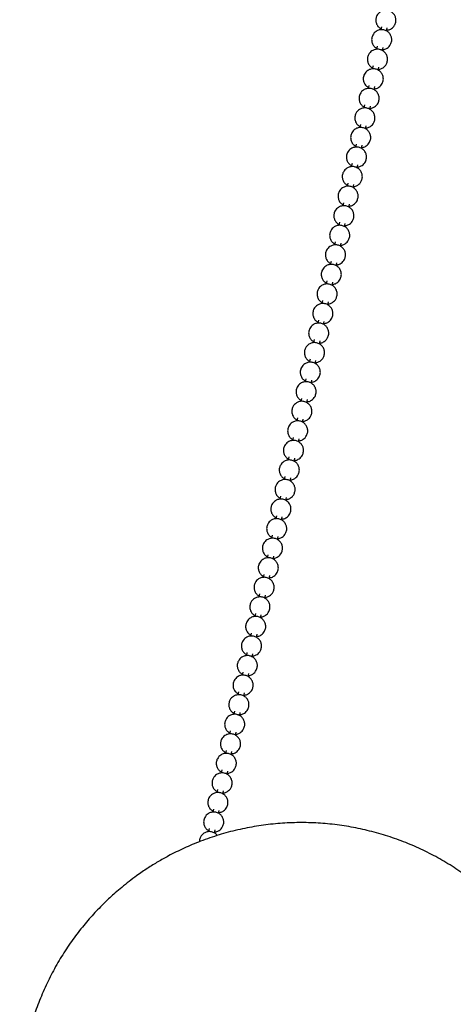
# Model space of a CAD drawing. Header units: millimetres. Extents: x 313 to 1951, y 543 to 2760.
# Tile 46 of 64: x 1305 to 1413, y 2074 to 2319. Entities that reach past the tile are written whole.
import ezdxf

# ---------------------------------------------------------------- set-up
doc = ezdxf.new("R2010")
doc.units = ezdxf.units.MM
doc.header["$LTSCALE"] = 10

msp = doc.modelspace()

# ---------------------------------------------------------------- linework, layer by layer
at = {"color": 7, "linetype": 'Continuous', "lineweight": 25}
for p, q in [((1395.19, 2317.21), (1395.03, 2316.42)), ((1396.5, 2316.13), (1396.66, 2316.89)), ((1394.15, 2312.34), (1393.98, 2311.55)), ((1395.45, 2311.26), (1395.62, 2312.03)), ((1393.11, 2307.48), (1392.94, 2306.69)), ((1394.41, 2306.4), (1394.57, 2307.16)), ((1392.06, 2302.61), (1391.89, 2301.82)), ((1393.37, 2301.53), (1393.53, 2302.3)), ((1391.02, 2297.74), (1390.85, 2296.95)), ((1392.32, 2296.66), (1392.49, 2297.43)), ((1389.98, 2292.88), (1389.81, 2292.09)), ((1391.28, 2291.8), (1391.44, 2292.56)), ((1388.93, 2288.01), (1388.76, 2287.22)), ((1390.23, 2286.93), (1390.4, 2287.7)), ((1387.89, 2283.15), (1387.72, 2282.36)), ((1389.19, 2282.07), (1389.36, 2282.83)), ((1386.84, 2278.28), (1386.68, 2277.49)), ((1388.15, 2277.2), (1388.31, 2277.97)), ((1385.8, 2273.41), (1385.63, 2272.62)), ((1387.1, 2272.33), (1387.27, 2273.1)), ((1384.76, 2268.55), (1384.59, 2267.76)), ((1386.06, 2267.47), (1386.22, 2268.23)), ((1383.71, 2263.68), (1383.54, 2262.89)), ((1385.02, 2262.6), (1385.18, 2263.37)), ((1382.67, 2258.82), (1382.5, 2258.03)), ((1383.97, 2257.73), (1384.14, 2258.5)), ((1381.63, 2253.95), (1381.46, 2253.16)), ((1382.93, 2252.87), (1383.09, 2253.64)), ((1380.58, 2249.08), (1380.41, 2248.29)), ((1381.88, 2248), (1382.05, 2248.77)), ((1379.54, 2244.22), (1379.37, 2243.43)), ((1380.84, 2243.14), (1381.01, 2243.9)), ((1378.49, 2239.35), (1378.33, 2238.56)), ((1379.8, 2238.27), (1379.96, 2239.04)), ((1377.45, 2234.49), (1377.28, 2233.7)), ((1378.75, 2233.4), (1378.92, 2234.17)), ((1376.41, 2229.62), (1376.24, 2228.83)), ((1377.71, 2228.54), (1377.87, 2229.31)), ((1375.36, 2224.75), (1375.19, 2223.96)), ((1376.67, 2223.67), (1376.83, 2224.44)), ((1374.32, 2219.89), (1374.15, 2219.1)), ((1375.62, 2218.81), (1375.79, 2219.57)), ((1373.28, 2215.02), (1373.11, 2214.23)), ((1374.58, 2213.94), (1374.74, 2214.71)), ((1372.23, 2210.16), (1372.06, 2209.37)), ((1373.53, 2209.07), (1373.7, 2209.84)), ((1371.19, 2205.29), (1371.02, 2204.5)), ((1372.49, 2204.21), (1372.66, 2204.97)), ((1370.14, 2200.42), (1369.98, 2199.63)), ((1371.45, 2199.34), (1371.61, 2200.11)), ((1369.1, 2195.56), (1368.93, 2194.77)), ((1370.4, 2194.48), (1370.57, 2195.24)), ((1368.06, 2190.69), (1367.89, 2189.9)), ((1369.36, 2189.61), (1369.52, 2190.38)), ((1367.01, 2185.83), (1366.84, 2185.04)), ((1368.32, 2184.74), (1368.48, 2185.51)), ((1365.97, 2180.96), (1365.8, 2180.17)), ((1367.27, 2179.88), (1367.44, 2180.64)), ((1364.93, 2176.09), (1364.76, 2175.3)), ((1366.23, 2175.01), (1366.39, 2175.78)), ((1363.88, 2171.23), (1363.71, 2170.44)), ((1365.18, 2170.15), (1365.35, 2170.91)), ((1362.84, 2166.36), (1362.67, 2165.57)), ((1364.14, 2165.28), (1364.31, 2166.05)), ((1361.79, 2161.49), (1361.63, 2160.71)), ((1363.1, 2160.41), (1363.26, 2161.18)), ((1360.75, 2156.63), (1360.58, 2155.84)), ((1362.05, 2155.55), (1362.22, 2156.31)), ((1359.71, 2151.76), (1359.54, 2150.97)), ((1361.01, 2150.68), (1361.17, 2151.45)), ((1358.66, 2146.9), (1358.49, 2146.11)), ((1359.97, 2145.82), (1360.13, 2146.58)), ((1357.62, 2142.03), (1357.45, 2141.24)), ((1358.92, 2140.95), (1359.09, 2141.72)), ((1356.58, 2137.16), (1356.41, 2136.37)), ((1357.88, 2136.08), (1358.04, 2136.85)), ((1355.53, 2132.3), (1355.36, 2131.51)), ((1356.83, 2131.22), (1357, 2131.98)), ((1354.49, 2127.43), (1354.32, 2126.64)), ((1355.79, 2126.35), (1355.96, 2127.12)), ((1353.44, 2122.57), (1353.28, 2121.78)), ((1354.75, 2121.48), (1354.91, 2122.25)), ((1352.4, 2117.7), (1352.23, 2116.91)), ((1353.7, 2116.62), (1353.87, 2117.39))]:
    msp.add_line(p, q, dxfattribs=at)
for points, knots in [([(1398.54, 2317.7), (1398.64, 2317.97), (1398.81, 2318.41), (1398.82, 2319.14), (1398.65, 2319.85), (1398.18, 2320.57), (1397.47, 2321.11), (1396.6, 2321.37), (1395.71, 2321.32), (1394.98, 2320.99), (1394.43, 2320.53), (1394.02, 2319.93), (1393.81, 2319.26), (1393.8, 2318.53), (1393.98, 2317.83), (1394.41, 2317.12), (1394.87, 2316.82), (1395.08, 2316.68)], [0, 0, 0, 0, 0.076243, 0.119036, 0.187929, 0.261196, 0.336649, 0.413141, 0.490755, 0.562806, 0.61636, 0.673091, 0.749334, 0.792127, 0.861019, 0.934287, 1, 1, 1, 1]), ([(1396.55, 2316.39), (1396.68, 2316.39), (1397.08, 2316.4), (1397.64, 2316.69), (1398.2, 2317.14), (1398.42, 2317.51), (1398.54, 2317.7)], [0, 0, 0, 0, 0.148478, 0.484959, 0.735063, 1, 1, 1, 1]), ([(1397.49, 2312.83), (1397.6, 2313.11), (1397.77, 2313.54), (1397.78, 2314.28), (1397.6, 2314.98), (1397.14, 2315.71), (1396.43, 2316.24), (1395.56, 2316.51), (1394.67, 2316.45), (1393.93, 2316.13), (1393.39, 2315.66), (1392.97, 2315.06), (1392.77, 2314.4), (1392.76, 2313.66), (1392.93, 2312.96), (1393.37, 2312.25), (1393.82, 2311.95), (1394.04, 2311.81)], [0, 0, 0, 0, 0.076243, 0.119036, 0.187929, 0.261196, 0.336649, 0.413141, 0.490755, 0.562806, 0.61636, 0.673091, 0.749334, 0.792127, 0.861019, 0.934287, 1, 1, 1, 1]), ([(1395.51, 2311.52), (1395.63, 2311.52), (1396.04, 2311.53), (1396.6, 2311.82), (1397.15, 2312.27), (1397.38, 2312.64), (1397.49, 2312.83)], [0, 0, 0, 0, 0.148478, 0.484959, 0.735063, 1, 1, 1, 1]), ([(1396.45, 2307.96), (1396.56, 2308.24), (1396.73, 2308.68), (1396.73, 2309.41), (1396.56, 2310.12), (1396.09, 2310.84), (1395.38, 2311.38), (1394.51, 2311.64), (1393.62, 2311.58), (1392.89, 2311.26), (1392.35, 2310.8), (1391.93, 2310.2), (1391.73, 2309.53), (1391.71, 2308.8), (1391.89, 2308.09), (1392.32, 2307.39), (1392.78, 2307.09), (1392.99, 2306.95)], [0, 0, 0, 0, 0.076243, 0.119036, 0.187929, 0.261196, 0.336649, 0.413141, 0.490755, 0.562806, 0.61636, 0.673091, 0.749334, 0.792127, 0.861019, 0.934287, 1, 1, 1, 1]), ([(1394.47, 2306.66), (1394.59, 2306.66), (1394.99, 2306.67), (1395.56, 2306.96), (1396.11, 2307.41), (1396.33, 2307.77), (1396.45, 2307.96)], [0, 0, 0, 0, 0.148478, 0.484959, 0.735063, 1, 1, 1, 1]), ([(1395.4, 2303.1), (1395.51, 2303.38), (1395.68, 2303.81), (1395.69, 2304.55), (1395.52, 2305.25), (1395.05, 2305.97), (1394.34, 2306.51), (1393.47, 2306.78), (1392.58, 2306.72), (1391.84, 2306.39), (1391.3, 2305.93), (1390.89, 2305.33), (1390.68, 2304.66), (1390.67, 2303.93), (1390.85, 2303.23), (1391.28, 2302.52), (1391.74, 2302.22), (1391.95, 2302.08)], [0, 0, 0, 0, 0.076243, 0.119036, 0.187929, 0.261196, 0.336649, 0.413141, 0.490755, 0.562806, 0.61636, 0.673091, 0.749334, 0.792127, 0.861019, 0.934287, 1, 1, 1, 1]), ([(1393.42, 2301.79), (1393.55, 2301.79), (1393.95, 2301.8), (1394.51, 2302.09), (1395.06, 2302.54), (1395.29, 2302.91), (1395.4, 2303.1)], [0, 0, 0, 0, 0.148478, 0.484959, 0.735063, 1, 1, 1, 1]), ([(1394.36, 2298.23), (1394.47, 2298.51), (1394.64, 2298.94), (1394.64, 2299.68), (1394.47, 2300.39), (1394.01, 2301.11), (1393.3, 2301.65), (1392.43, 2301.91), (1391.53, 2301.85), (1390.8, 2301.53), (1390.26, 2301.06), (1389.84, 2300.46), (1389.64, 2299.8), (1389.63, 2299.07), (1389.8, 2298.36), (1390.24, 2297.65), (1390.69, 2297.36), (1390.91, 2297.22)], [0, 0, 0, 0, 0.076243, 0.119036, 0.187929, 0.261196, 0.336649, 0.413141, 0.490755, 0.562806, 0.61636, 0.673091, 0.749334, 0.792127, 0.861019, 0.934287, 1, 1, 1, 1]), ([(1392.38, 2296.92), (1392.5, 2296.93), (1392.91, 2296.93), (1393.47, 2297.23), (1394.02, 2297.68), (1394.25, 2298.04), (1394.36, 2298.23)], [0, 0, 0, 0, 0.148478, 0.484959, 0.735063, 1, 1, 1, 1]), ([(1393.32, 2293.37), (1393.43, 2293.64), (1393.6, 2294.08), (1393.6, 2294.81), (1393.43, 2295.52), (1392.96, 2296.24), (1392.25, 2296.78), (1391.38, 2297.04), (1390.49, 2296.99), (1389.76, 2296.66), (1389.21, 2296.2), (1388.8, 2295.6), (1388.6, 2294.93), (1388.58, 2294.2), (1388.76, 2293.5), (1389.19, 2292.79), (1389.65, 2292.49), (1389.86, 2292.35)], [0, 0, 0, 0, 0.076243, 0.119036, 0.187929, 0.261196, 0.336649, 0.413141, 0.490755, 0.562806, 0.61636, 0.673091, 0.749334, 0.792127, 0.861019, 0.934287, 1, 1, 1, 1]), ([(1391.33, 2292.06), (1391.46, 2292.06), (1391.86, 2292.07), (1392.43, 2292.36), (1392.98, 2292.81), (1393.2, 2293.18), (1393.32, 2293.37)], [0, 0, 0, 0, 0.148478, 0.484959, 0.735063, 1, 1, 1, 1]), ([(1392.27, 2288.5), (1392.38, 2288.78), (1392.55, 2289.21), (1392.56, 2289.95), (1392.39, 2290.65), (1391.92, 2291.38), (1391.21, 2291.91), (1390.34, 2292.18), (1389.45, 2292.12), (1388.71, 2291.8), (1388.17, 2291.33), (1387.75, 2290.73), (1387.55, 2290.07), (1387.54, 2289.33), (1387.72, 2288.63), (1388.15, 2287.92), (1388.6, 2287.62), (1388.82, 2287.48)], [0, 0, 0, 0, 0.076243, 0.119036, 0.187929, 0.261196, 0.336649, 0.413141, 0.490755, 0.562806, 0.61636, 0.673091, 0.749334, 0.792127, 0.861019, 0.934287, 1, 1, 1, 1]), ([(1390.29, 2287.19), (1390.41, 2287.19), (1390.82, 2287.2), (1391.38, 2287.49), (1391.93, 2287.94), (1392.16, 2288.31), (1392.27, 2288.5)], [0, 0, 0, 0, 0.148478, 0.484959, 0.735063, 1, 1, 1, 1]), ([(1391.23, 2283.63), (1391.34, 2283.91), (1391.51, 2284.35), (1391.51, 2285.08), (1391.34, 2285.79), (1390.87, 2286.51), (1390.17, 2287.05), (1389.3, 2287.31), (1388.4, 2287.25), (1387.67, 2286.93), (1387.13, 2286.47), (1386.71, 2285.87), (1386.51, 2285.2), (1386.49, 2284.47), (1386.67, 2283.76), (1387.11, 2283.06), (1387.56, 2282.76), (1387.78, 2282.62)], [0, 0, 0, 0, 0.0762434, 0.119036, 0.1879286, 0.2611963, 0.3366489, 0.4131406, 0.4907555, 0.5628055, 0.6163599, 0.6730905, 0.7493339, 0.7921265, 0.8610191, 0.9342868, 1, 1, 1, 1]), ([(1389.25, 2282.33), (1389.37, 2282.33), (1389.78, 2282.34), (1390.34, 2282.63), (1390.89, 2283.08), (1391.11, 2283.44), (1391.23, 2283.63)], [0, 0, 0, 0, 0.148478, 0.484959, 0.735063, 1, 1, 1, 1]), ([(1390.19, 2278.77), (1390.29, 2279.05), (1390.46, 2279.48), (1390.47, 2280.22), (1390.3, 2280.92), (1389.83, 2281.64), (1389.12, 2282.18), (1388.25, 2282.45), (1387.36, 2282.39), (1386.62, 2282.06), (1386.08, 2281.6), (1385.67, 2281), (1385.46, 2280.33), (1385.45, 2279.6), (1385.63, 2278.9), (1386.06, 2278.19), (1386.52, 2277.89), (1386.73, 2277.75)], [0, 0, 0, 0, 0.076243, 0.119036, 0.187929, 0.261196, 0.336649, 0.413141, 0.490755, 0.562806, 0.61636, 0.673091, 0.749334, 0.792127, 0.861019, 0.934287, 1, 1, 1, 1]), ([(1388.2, 2277.46), (1388.33, 2277.46), (1388.73, 2277.47), (1389.29, 2277.76), (1389.85, 2278.21), (1390.07, 2278.58), (1390.19, 2278.77)], [0, 0, 0, 0, 0.148478, 0.484959, 0.735063, 1, 1, 1, 1]), ([(1389.14, 2273.9), (1389.25, 2274.18), (1389.42, 2274.61), (1389.43, 2275.35), (1389.25, 2276.06), (1388.79, 2276.78), (1388.08, 2277.32), (1387.21, 2277.58), (1386.32, 2277.52), (1385.58, 2277.2), (1385.04, 2276.73), (1384.62, 2276.13), (1384.42, 2275.47), (1384.41, 2274.74), (1384.58, 2274.03), (1385.02, 2273.32), (1385.47, 2273.03), (1385.69, 2272.89)], [0, 0, 0, 0, 0.076243, 0.119036, 0.187929, 0.261196, 0.336649, 0.413141, 0.490755, 0.562806, 0.61636, 0.673091, 0.749334, 0.792127, 0.861019, 0.934287, 1, 1, 1, 1]), ([(1387.16, 2272.59), (1387.28, 2272.6), (1387.69, 2272.6), (1388.25, 2272.9), (1388.8, 2273.34), (1389.03, 2273.71), (1389.14, 2273.9)], [0, 0, 0, 0, 0.148478, 0.484959, 0.735063, 1, 1, 1, 1]), ([(1388.1, 2269.04), (1388.21, 2269.31), (1388.38, 2269.75), (1388.38, 2270.48), (1388.21, 2271.19), (1387.74, 2271.91), (1387.03, 2272.45), (1386.16, 2272.71), (1385.27, 2272.66), (1384.54, 2272.33), (1384, 2271.87), (1383.58, 2271.27), (1383.38, 2270.6), (1383.36, 2269.87), (1383.54, 2269.17), (1383.97, 2268.46), (1384.43, 2268.16), (1384.64, 2268.02)], [0, 0, 0, 0, 0.0762434, 0.119036, 0.1879286, 0.2611963, 0.3366489, 0.4131406, 0.4907555, 0.5628055, 0.6163599, 0.6730905, 0.7493339, 0.7921265, 0.8610191, 0.9342868, 1, 1, 1, 1]), ([(1386.12, 2267.73), (1386.24, 2267.73), (1386.64, 2267.74), (1387.21, 2268.03), (1387.76, 2268.48), (1387.98, 2268.85), (1388.1, 2269.04)], [0, 0, 0, 0, 0.148478, 0.484959, 0.735063, 1, 1, 1, 1]), ([(1387.05, 2264.17), (1387.16, 2264.45), (1387.33, 2264.88), (1387.34, 2265.62), (1387.17, 2266.32), (1386.7, 2267.05), (1385.99, 2267.58), (1385.12, 2267.85), (1384.23, 2267.79), (1383.49, 2267.47), (1382.95, 2267), (1382.54, 2266.4), (1382.33, 2265.74), (1382.32, 2265), (1382.5, 2264.3), (1382.93, 2263.59), (1383.39, 2263.29), (1383.6, 2263.15)], [0, 0, 0, 0, 0.076243, 0.119036, 0.187929, 0.261196, 0.336649, 0.413141, 0.490755, 0.562806, 0.61636, 0.673091, 0.749334, 0.792127, 0.861019, 0.934287, 1, 1, 1, 1]), ([(1385.07, 2262.86), (1385.2, 2262.86), (1385.6, 2262.87), (1386.16, 2263.16), (1386.71, 2263.61), (1386.94, 2263.98), (1387.05, 2264.17)], [0, 0, 0, 0, 0.148478, 0.484959, 0.735063, 1, 1, 1, 1]), ([(1386.01, 2259.3), (1386.12, 2259.58), (1386.29, 2260.02), (1386.29, 2260.75), (1386.12, 2261.46), (1385.66, 2262.18), (1384.95, 2262.72), (1384.08, 2262.98), (1383.18, 2262.92), (1382.45, 2262.6), (1381.91, 2262.14), (1381.49, 2261.54), (1381.29, 2260.87), (1381.28, 2260.14), (1381.45, 2259.43), (1381.89, 2258.73), (1382.34, 2258.43), (1382.56, 2258.29)], [0, 0, 0, 0, 0.076243, 0.119036, 0.187929, 0.261196, 0.336649, 0.413141, 0.490755, 0.562806, 0.61636, 0.673091, 0.749334, 0.792127, 0.861019, 0.934287, 1, 1, 1, 1]), ([(1384.03, 2258), (1384.15, 2258), (1384.56, 2258.01), (1385.12, 2258.3), (1385.67, 2258.75), (1385.9, 2259.11), (1386.01, 2259.3)], [0, 0, 0, 0, 0.148478, 0.484959, 0.735063, 1, 1, 1, 1]), ([(1384.97, 2254.44), (1385.08, 2254.72), (1385.25, 2255.15), (1385.25, 2255.89), (1385.08, 2256.59), (1384.61, 2257.31), (1383.9, 2257.85), (1383.03, 2258.12), (1382.14, 2258.06), (1381.41, 2257.73), (1380.86, 2257.27), (1380.45, 2256.67), (1380.25, 2256), (1380.23, 2255.27), (1380.41, 2254.57), (1380.84, 2253.86), (1381.3, 2253.56), (1381.51, 2253.42)], [0, 0, 0, 0, 0.076243, 0.119036, 0.187929, 0.261196, 0.336649, 0.413141, 0.490755, 0.562806, 0.61636, 0.673091, 0.749334, 0.792127, 0.861019, 0.934287, 1, 1, 1, 1]), ([(1382.98, 2253.13), (1383.11, 2253.13), (1383.51, 2253.14), (1384.08, 2253.43), (1384.63, 2253.88), (1384.85, 2254.25), (1384.97, 2254.44)], [0, 0, 0, 0, 0.148478, 0.484959, 0.735063, 1, 1, 1, 1]), ([(1383.92, 2249.57), (1384.03, 2249.85), (1384.2, 2250.28), (1384.21, 2251.02), (1384.04, 2251.73), (1383.57, 2252.45), (1382.86, 2252.99), (1381.99, 2253.25), (1381.1, 2253.19), (1380.36, 2252.87), (1379.82, 2252.4), (1379.4, 2251.8), (1379.2, 2251.14), (1379.19, 2250.41), (1379.37, 2249.7), (1379.8, 2248.99), (1380.25, 2248.7), (1380.47, 2248.56)], [0, 0, 0, 0, 0.076243, 0.119036, 0.187929, 0.261196, 0.336649, 0.413141, 0.490755, 0.562806, 0.61636, 0.673091, 0.749334, 0.792127, 0.861019, 0.934287, 1, 1, 1, 1]), ([(1381.94, 2248.26), (1382.06, 2248.27), (1382.47, 2248.27), (1383.03, 2248.57), (1383.58, 2249.01), (1383.81, 2249.38), (1383.92, 2249.57)], [0, 0, 0, 0, 0.148478, 0.484959, 0.735063, 1, 1, 1, 1]), ([(1382.88, 2244.7), (1382.99, 2244.98), (1383.16, 2245.42), (1383.16, 2246.15), (1382.99, 2246.86), (1382.52, 2247.58), (1381.82, 2248.12), (1380.95, 2248.38), (1380.05, 2248.33), (1379.32, 2248), (1378.78, 2247.54), (1378.36, 2246.94), (1378.16, 2246.27), (1378.14, 2245.54), (1378.32, 2244.84), (1378.76, 2244.13), (1379.21, 2243.83), (1379.43, 2243.69)], [0, 0, 0, 0, 0.076243, 0.119036, 0.187929, 0.261196, 0.336649, 0.413141, 0.490755, 0.562806, 0.61636, 0.673091, 0.749334, 0.792127, 0.861019, 0.934287, 1, 1, 1, 1]), ([(1380.9, 2243.4), (1381.02, 2243.4), (1381.43, 2243.41), (1381.99, 2243.7), (1382.54, 2244.15), (1382.76, 2244.52), (1382.88, 2244.7)], [0, 0, 0, 0, 0.148478, 0.484959, 0.735063, 1, 1, 1, 1]), ([(1381.84, 2239.84), (1381.94, 2240.12), (1382.11, 2240.55), (1382.12, 2241.29), (1381.95, 2241.99), (1381.48, 2242.72), (1380.77, 2243.25), (1379.9, 2243.52), (1379.01, 2243.46), (1378.27, 2243.14), (1377.73, 2242.67), (1377.32, 2242.07), (1377.11, 2241.41), (1377.1, 2240.67), (1377.28, 2239.97), (1377.71, 2239.26), (1378.17, 2238.96), (1378.38, 2238.82)], [0, 0, 0, 0, 0.0762434, 0.119036, 0.1879286, 0.2611963, 0.3366489, 0.4131406, 0.4907555, 0.5628055, 0.6163599, 0.6730905, 0.7493339, 0.7921265, 0.8610191, 0.9342868, 1, 1, 1, 1]), ([(1379.85, 2238.53), (1379.98, 2238.53), (1380.38, 2238.54), (1380.94, 2238.83), (1381.5, 2239.28), (1381.72, 2239.65), (1381.84, 2239.84)], [0, 0, 0, 0, 0.148478, 0.484959, 0.735063, 1, 1, 1, 1]), ([(1380.79, 2234.97), (1380.9, 2235.25), (1381.07, 2235.68), (1381.08, 2236.42), (1380.9, 2237.13), (1380.44, 2237.85), (1379.73, 2238.39), (1378.86, 2238.65), (1377.97, 2238.59), (1377.23, 2238.27), (1376.69, 2237.81), (1376.27, 2237.21), (1376.07, 2236.54), (1376.06, 2235.81), (1376.23, 2235.1), (1376.67, 2234.4), (1377.12, 2234.1), (1377.34, 2233.96)], [0, 0, 0, 0, 0.076243, 0.119036, 0.187929, 0.261196, 0.336649, 0.413141, 0.490755, 0.562806, 0.61636, 0.673091, 0.749334, 0.792127, 0.861019, 0.934287, 1, 1, 1, 1]), ([(1378.81, 2233.67), (1378.93, 2233.67), (1379.34, 2233.67), (1379.9, 2233.97), (1380.45, 2234.42), (1380.68, 2234.78), (1380.79, 2234.97)], [0, 0, 0, 0, 0.148478, 0.484959, 0.735063, 1, 1, 1, 1]), ([(1379.75, 2230.11), (1379.86, 2230.38), (1380.03, 2230.82), (1380.03, 2231.55), (1379.86, 2232.26), (1379.39, 2232.98), (1378.68, 2233.52), (1377.81, 2233.79), (1376.92, 2233.73), (1376.19, 2233.4), (1375.65, 2232.94), (1375.23, 2232.34), (1375.03, 2231.67), (1375.01, 2230.94), (1375.19, 2230.24), (1375.62, 2229.53), (1376.08, 2229.23), (1376.29, 2229.09)], [0, 0, 0, 0, 0.076243, 0.119036, 0.187929, 0.261196, 0.336649, 0.413141, 0.490755, 0.562806, 0.61636, 0.673091, 0.749334, 0.792127, 0.861019, 0.934287, 1, 1, 1, 1]), ([(1377.77, 2228.8), (1377.89, 2228.8), (1378.29, 2228.81), (1378.86, 2229.1), (1379.41, 2229.55), (1379.63, 2229.92), (1379.75, 2230.11)], [0, 0, 0, 0, 0.148478, 0.484959, 0.735063, 1, 1, 1, 1]), ([(1378.7, 2225.24), (1378.81, 2225.52), (1378.98, 2225.95), (1378.99, 2226.69), (1378.82, 2227.4), (1378.35, 2228.12), (1377.64, 2228.66), (1376.77, 2228.92), (1375.88, 2228.86), (1375.14, 2228.54), (1374.6, 2228.07), (1374.19, 2227.47), (1373.98, 2226.81), (1373.97, 2226.08), (1374.15, 2225.37), (1374.58, 2224.66), (1375.04, 2224.37), (1375.25, 2224.22)], [0, 0, 0, 0, 0.076243, 0.119036, 0.187929, 0.261196, 0.336649, 0.413141, 0.490755, 0.562806, 0.61636, 0.673091, 0.749334, 0.792127, 0.861019, 0.934287, 1, 1, 1, 1]), ([(1376.72, 2223.93), (1376.85, 2223.94), (1377.25, 2223.94), (1377.81, 2224.24), (1378.36, 2224.68), (1378.59, 2225.05), (1378.7, 2225.24)], [0, 0, 0, 0, 0.148478, 0.484959, 0.735063, 1, 1, 1, 1]), ([(1377.66, 2220.37), (1377.77, 2220.65), (1377.94, 2221.09), (1377.94, 2221.82), (1377.77, 2222.53), (1377.3, 2223.25), (1376.6, 2223.79), (1375.73, 2224.05), (1374.83, 2224), (1374.1, 2223.67), (1373.56, 2223.21), (1373.14, 2222.61), (1372.94, 2221.94), (1372.93, 2221.21), (1373.1, 2220.51), (1373.54, 2219.8), (1373.99, 2219.5), (1374.21, 2219.36)], [0, 0, 0, 0, 0.076243, 0.119036, 0.187929, 0.261196, 0.336649, 0.413141, 0.490755, 0.562806, 0.61636, 0.673091, 0.749334, 0.792127, 0.861019, 0.934287, 1, 1, 1, 1]), ([(1375.68, 2219.07), (1375.8, 2219.07), (1376.21, 2219.08), (1376.77, 2219.37), (1377.32, 2219.82), (1377.55, 2220.19), (1377.66, 2220.37)], [0, 0, 0, 0, 0.148478, 0.484959, 0.735063, 1, 1, 1, 1]), ([(1376.62, 2215.51), (1376.73, 2215.79), (1376.9, 2216.22), (1376.9, 2216.96), (1376.73, 2217.66), (1376.26, 2218.39), (1375.55, 2218.92), (1374.68, 2219.19), (1373.79, 2219.13), (1373.06, 2218.81), (1372.51, 2218.34), (1372.1, 2217.74), (1371.9, 2217.07), (1371.88, 2216.34), (1372.06, 2215.64), (1372.49, 2214.93), (1372.95, 2214.63), (1373.16, 2214.49)], [0, 0, 0, 0, 0.076243, 0.119036, 0.187929, 0.261196, 0.336649, 0.413141, 0.490755, 0.562806, 0.61636, 0.673091, 0.749334, 0.792127, 0.861019, 0.934287, 1, 1, 1, 1]), ([(1374.63, 2214.2), (1374.76, 2214.2), (1375.16, 2214.21), (1375.73, 2214.5), (1376.28, 2214.95), (1376.5, 2215.32), (1376.62, 2215.51)], [0, 0, 0, 0, 0.148478, 0.484959, 0.735063, 1, 1, 1, 1]), ([(1375.57, 2210.64), (1375.68, 2210.92), (1375.85, 2211.35), (1375.86, 2212.09), (1375.69, 2212.8), (1375.22, 2213.52), (1374.51, 2214.06), (1373.64, 2214.32), (1372.75, 2214.26), (1372.01, 2213.94), (1371.47, 2213.48), (1371.05, 2212.88), (1370.85, 2212.21), (1370.84, 2211.48), (1371.02, 2210.77), (1371.45, 2210.07), (1371.9, 2209.77), (1372.12, 2209.63)], [0, 0, 0, 0, 0.076243, 0.119036, 0.187929, 0.261196, 0.336649, 0.413141, 0.490755, 0.562806, 0.61636, 0.673091, 0.749334, 0.792127, 0.861019, 0.934287, 1, 1, 1, 1]), ([(1373.59, 2209.33), (1373.71, 2209.34), (1374.12, 2209.34), (1374.68, 2209.64), (1375.23, 2210.09), (1375.46, 2210.45), (1375.57, 2210.64)], [0, 0, 0, 0, 0.1484782, 0.4849586, 0.7350628, 1, 1, 1, 1]), ([(1374.53, 2205.78), (1374.64, 2206.05), (1374.81, 2206.49), (1374.81, 2207.22), (1374.64, 2207.93), (1374.17, 2208.65), (1373.46, 2209.19), (1372.6, 2209.46), (1371.7, 2209.4), (1370.97, 2209.07), (1370.43, 2208.61), (1370.01, 2208.01), (1369.81, 2207.34), (1369.79, 2206.61), (1369.97, 2205.91), (1370.41, 2205.2), (1370.86, 2204.9), (1371.08, 2204.76)], [0, 0, 0, 0, 0.076243, 0.119036, 0.187929, 0.261196, 0.336649, 0.413141, 0.490755, 0.562806, 0.61636, 0.673091, 0.749334, 0.792127, 0.861019, 0.934287, 1, 1, 1, 1]), ([(1372.55, 2204.47), (1372.67, 2204.47), (1373.08, 2204.48), (1373.64, 2204.77), (1374.19, 2205.22), (1374.41, 2205.59), (1374.53, 2205.78)], [0, 0, 0, 0, 0.148478, 0.484959, 0.735063, 1, 1, 1, 1]), ([(1373.49, 2200.91), (1373.59, 2201.19), (1373.76, 2201.62), (1373.77, 2202.36), (1373.6, 2203.07), (1373.13, 2203.79), (1372.42, 2204.33), (1371.55, 2204.59), (1370.66, 2204.53), (1369.92, 2204.21), (1369.38, 2203.74), (1368.97, 2203.14), (1368.76, 2202.48), (1368.75, 2201.74), (1368.93, 2201.04), (1369.36, 2200.33), (1369.82, 2200.04), (1370.03, 2199.89)], [0, 0, 0, 0, 0.076243, 0.119036, 0.187929, 0.261196, 0.336649, 0.413141, 0.490755, 0.562806, 0.61636, 0.673091, 0.749334, 0.792127, 0.861019, 0.934287, 1, 1, 1, 1]), ([(1371.5, 2199.6), (1371.63, 2199.61), (1372.03, 2199.61), (1372.59, 2199.9), (1373.15, 2200.35), (1373.37, 2200.72), (1373.49, 2200.91)], [0, 0, 0, 0, 0.148478, 0.484959, 0.735063, 1, 1, 1, 1]), ([(1372.44, 2196.04), (1372.55, 2196.32), (1372.72, 2196.76), (1372.73, 2197.49), (1372.55, 2198.2), (1372.09, 2198.92), (1371.38, 2199.46), (1370.51, 2199.72), (1369.62, 2199.66), (1368.88, 2199.34), (1368.34, 2198.88), (1367.92, 2198.28), (1367.72, 2197.61), (1367.71, 2196.88), (1367.88, 2196.17), (1368.32, 2195.47), (1368.77, 2195.17), (1368.99, 2195.03)], [0, 0, 0, 0, 0.076243, 0.119036, 0.187929, 0.261196, 0.336649, 0.413141, 0.490755, 0.562806, 0.61636, 0.673091, 0.749334, 0.792127, 0.861019, 0.934287, 1, 1, 1, 1]), ([(1370.46, 2194.74), (1370.58, 2194.74), (1370.99, 2194.75), (1371.55, 2195.04), (1372.1, 2195.49), (1372.33, 2195.86), (1372.44, 2196.04)], [0, 0, 0, 0, 0.148478, 0.484959, 0.735063, 1, 1, 1, 1]), ([(1371.4, 2191.18), (1371.51, 2191.46), (1371.68, 2191.89), (1371.68, 2192.63), (1371.51, 2193.33), (1371.04, 2194.05), (1370.33, 2194.59), (1369.46, 2194.86), (1368.57, 2194.8), (1367.84, 2194.47), (1367.3, 2194.01), (1366.88, 2193.41), (1366.68, 2192.74), (1366.66, 2192.01), (1366.84, 2191.31), (1367.27, 2190.6), (1367.73, 2190.3), (1367.94, 2190.16)], [0, 0, 0, 0, 0.076243, 0.119036, 0.187929, 0.261196, 0.336649, 0.413141, 0.490755, 0.562806, 0.61636, 0.673091, 0.749334, 0.792127, 0.861019, 0.934287, 1, 1, 1, 1]), ([(1369.42, 2189.87), (1369.54, 2189.87), (1369.94, 2189.88), (1370.51, 2190.17), (1371.06, 2190.62), (1371.28, 2190.99), (1371.4, 2191.18)], [0, 0, 0, 0, 0.148478, 0.484959, 0.735063, 1, 1, 1, 1]), ([(1370.35, 2186.31), (1370.46, 2186.59), (1370.63, 2187.02), (1370.64, 2187.76), (1370.47, 2188.47), (1370, 2189.19), (1369.29, 2189.73), (1368.42, 2189.99), (1367.53, 2189.93), (1366.79, 2189.61), (1366.25, 2189.15), (1365.84, 2188.55), (1365.63, 2187.88), (1365.62, 2187.15), (1365.8, 2186.44), (1366.23, 2185.74), (1366.69, 2185.44), (1366.9, 2185.3)], [0, 0, 0, 0, 0.076243, 0.119036, 0.187929, 0.261196, 0.336649, 0.413141, 0.490755, 0.562806, 0.61636, 0.673091, 0.749334, 0.792127, 0.861019, 0.934287, 1, 1, 1, 1]), ([(1369.31, 2181.45), (1369.42, 2181.72), (1369.59, 2182.16), (1369.59, 2182.89), (1369.42, 2183.6), (1368.95, 2184.32), (1368.25, 2184.86), (1367.38, 2185.12), (1366.48, 2185.07), (1365.75, 2184.74), (1365.21, 2184.28), (1364.79, 2183.68), (1364.59, 2183.01), (1364.58, 2182.28), (1364.75, 2181.58), (1365.19, 2180.87), (1365.64, 2180.57), (1365.86, 2180.43)], [0, 0, 0, 0, 0.076243, 0.119036, 0.187929, 0.261196, 0.336649, 0.413141, 0.490755, 0.562806, 0.61636, 0.673091, 0.749334, 0.792127, 0.861019, 0.934287, 1, 1, 1, 1]), ([(1368.37, 2185), (1368.5, 2185.01), (1368.9, 2185.01), (1369.46, 2185.31), (1370.01, 2185.76), (1370.24, 2186.12), (1370.35, 2186.31)], [0, 0, 0, 0, 0.148478, 0.484959, 0.735063, 1, 1, 1, 1]), ([(1368.27, 2176.58), (1368.38, 2176.86), (1368.55, 2177.29), (1368.55, 2178.03), (1368.38, 2178.73), (1367.91, 2179.46), (1367.2, 2180), (1366.33, 2180.26), (1365.44, 2180.2), (1364.71, 2179.88), (1364.16, 2179.41), (1363.75, 2178.81), (1363.55, 2178.15), (1363.53, 2177.41), (1363.71, 2176.71), (1364.14, 2176), (1364.6, 2175.71), (1364.81, 2175.56)], [0, 0, 0, 0, 0.076243, 0.119036, 0.187929, 0.261196, 0.336649, 0.413141, 0.490755, 0.562806, 0.61636, 0.673091, 0.749334, 0.792127, 0.861019, 0.934287, 1, 1, 1, 1]), ([(1367.33, 2180.14), (1367.45, 2180.14), (1367.86, 2180.15), (1368.42, 2180.44), (1368.97, 2180.89), (1369.19, 2181.26), (1369.31, 2181.45)], [0, 0, 0, 0, 0.148478, 0.484959, 0.735063, 1, 1, 1, 1]), ([(1367.22, 2171.71), (1367.33, 2171.99), (1367.5, 2172.43), (1367.51, 2173.16), (1367.34, 2173.87), (1366.87, 2174.59), (1366.16, 2175.13), (1365.29, 2175.39), (1364.4, 2175.33), (1363.66, 2175.01), (1363.12, 2174.55), (1362.7, 2173.95), (1362.5, 2173.28), (1362.49, 2172.55), (1362.67, 2171.84), (1363.1, 2171.14), (1363.55, 2170.84), (1363.77, 2170.7)], [0, 0, 0, 0, 0.076243, 0.119036, 0.187929, 0.261196, 0.336649, 0.413141, 0.490755, 0.562806, 0.61636, 0.673091, 0.749334, 0.792127, 0.861019, 0.934287, 1, 1, 1, 1]), ([(1366.28, 2175.27), (1366.41, 2175.27), (1366.81, 2175.28), (1367.38, 2175.57), (1367.93, 2176.02), (1368.15, 2176.39), (1368.27, 2176.58)], [0, 0, 0, 0, 0.148478, 0.484959, 0.735063, 1, 1, 1, 1]), ([(1366.18, 2166.85), (1366.29, 2167.13), (1366.46, 2167.56), (1366.46, 2168.3), (1366.29, 2169), (1365.82, 2169.72), (1365.11, 2170.26), (1364.25, 2170.53), (1363.35, 2170.47), (1362.62, 2170.14), (1362.08, 2169.68), (1361.66, 2169.08), (1361.46, 2168.41), (1361.44, 2167.68), (1361.62, 2166.98), (1362.06, 2166.27), (1362.51, 2165.97), (1362.73, 2165.83)], [0, 0, 0, 0, 0.076243, 0.119036, 0.187929, 0.261196, 0.336649, 0.413141, 0.490755, 0.562806, 0.61636, 0.673091, 0.749334, 0.792127, 0.861019, 0.934287, 1, 1, 1, 1]), ([(1365.24, 2170.41), (1365.36, 2170.41), (1365.77, 2170.42), (1366.33, 2170.71), (1366.88, 2171.16), (1367.11, 2171.53), (1367.22, 2171.71)], [0, 0, 0, 0, 0.148478, 0.484959, 0.735063, 1, 1, 1, 1]), ([(1365.14, 2161.98), (1365.24, 2162.26), (1365.41, 2162.69), (1365.42, 2163.43), (1365.25, 2164.14), (1364.78, 2164.86), (1364.07, 2165.4), (1363.2, 2165.66), (1362.31, 2165.6), (1361.57, 2165.28), (1361.03, 2164.81), (1360.62, 2164.21), (1360.41, 2163.55), (1360.4, 2162.82), (1360.58, 2162.11), (1361.01, 2161.4), (1361.47, 2161.11), (1361.68, 2160.97)], [0, 0, 0, 0, 0.076243, 0.119036, 0.187929, 0.261196, 0.336649, 0.413141, 0.490755, 0.562806, 0.61636, 0.673091, 0.749334, 0.792127, 0.861019, 0.934287, 1, 1, 1, 1]), ([(1364.2, 2165.54), (1364.32, 2165.54), (1364.73, 2165.55), (1365.29, 2165.84), (1365.84, 2166.29), (1366.06, 2166.66), (1366.18, 2166.85)], [0, 0, 0, 0, 0.148478, 0.484959, 0.735063, 1, 1, 1, 1]), ([(1364.09, 2157.12), (1364.2, 2157.39), (1364.37, 2157.83), (1364.38, 2158.56), (1364.2, 2159.27), (1363.74, 2159.99), (1363.03, 2160.53), (1362.16, 2160.79), (1361.27, 2160.74), (1360.53, 2160.41), (1359.99, 2159.95), (1359.57, 2159.35), (1359.37, 2158.68), (1359.36, 2157.95), (1359.53, 2157.25), (1359.97, 2156.54), (1360.42, 2156.24), (1360.64, 2156.1)], [0, 0, 0, 0, 0.0762434, 0.119036, 0.1879286, 0.2611963, 0.3366489, 0.4131406, 0.4907555, 0.5628055, 0.6163599, 0.6730905, 0.7493339, 0.7921265, 0.8610191, 0.9342868, 1, 1, 1, 1]), ([(1363.15, 2160.67), (1363.28, 2160.68), (1363.68, 2160.68), (1364.24, 2160.98), (1364.8, 2161.43), (1365.02, 2161.79), (1365.14, 2161.98)], [0, 0, 0, 0, 0.148478, 0.484959, 0.735063, 1, 1, 1, 1]), ([(1363.05, 2152.25), (1363.16, 2152.53), (1363.33, 2152.96), (1363.33, 2153.7), (1363.16, 2154.4), (1362.69, 2155.13), (1361.98, 2155.66), (1361.11, 2155.93), (1360.22, 2155.87), (1359.49, 2155.55), (1358.95, 2155.08), (1358.53, 2154.48), (1358.33, 2153.82), (1358.31, 2153.08), (1358.49, 2152.38), (1358.92, 2151.67), (1359.38, 2151.37), (1359.59, 2151.23)], [0, 0, 0, 0, 0.076243, 0.119036, 0.187929, 0.261196, 0.336649, 0.413141, 0.490755, 0.562806, 0.61636, 0.673091, 0.749334, 0.792127, 0.861019, 0.934287, 1, 1, 1, 1]), ([(1362.11, 2155.81), (1362.23, 2155.81), (1362.64, 2155.82), (1363.2, 2156.11), (1363.75, 2156.56), (1363.98, 2156.93), (1364.09, 2157.12)], [0, 0, 0, 0, 0.148478, 0.484959, 0.735063, 1, 1, 1, 1]), ([(1362, 2147.38), (1362.11, 2147.66), (1362.28, 2148.1), (1362.29, 2148.83), (1362.12, 2149.54), (1361.65, 2150.26), (1360.94, 2150.8), (1360.07, 2151.06), (1359.18, 2151), (1358.44, 2150.68), (1357.9, 2150.22), (1357.49, 2149.62), (1357.28, 2148.95), (1357.27, 2148.22), (1357.45, 2147.51), (1357.88, 2146.81), (1358.34, 2146.51), (1358.55, 2146.37)], [0, 0, 0, 0, 0.0762434, 0.119036, 0.1879286, 0.2611963, 0.3366489, 0.4131406, 0.4907555, 0.5628055, 0.6163599, 0.6730905, 0.7493339, 0.7921265, 0.8610191, 0.9342868, 1, 1, 1, 1]), ([(1361.07, 2150.94), (1361.19, 2150.94), (1361.59, 2150.95), (1362.16, 2151.24), (1362.71, 2151.69), (1362.93, 2152.06), (1363.05, 2152.25)], [0, 0, 0, 0, 0.148478, 0.484959, 0.735063, 1, 1, 1, 1]), ([(1360.96, 2142.52), (1361.07, 2142.8), (1361.24, 2143.23), (1361.24, 2143.97), (1361.07, 2144.67), (1360.6, 2145.39), (1359.9, 2145.93), (1359.03, 2146.2), (1358.13, 2146.14), (1357.4, 2145.81), (1356.86, 2145.35), (1356.44, 2144.75), (1356.24, 2144.08), (1356.23, 2143.35), (1356.4, 2142.65), (1356.84, 2141.94), (1357.29, 2141.64), (1357.51, 2141.5)], [0, 0, 0, 0, 0.076243, 0.119036, 0.187929, 0.261196, 0.336649, 0.413141, 0.490755, 0.562806, 0.61636, 0.673091, 0.749334, 0.792127, 0.861019, 0.934287, 1, 1, 1, 1]), ([(1360.02, 2146.08), (1360.15, 2146.08), (1360.55, 2146.09), (1361.11, 2146.38), (1361.66, 2146.83), (1361.89, 2147.19), (1362, 2147.38)], [0, 0, 0, 0, 0.148478, 0.484959, 0.735063, 1, 1, 1, 1]), ([(1359.92, 2137.65), (1360.03, 2137.93), (1360.2, 2138.36), (1360.2, 2139.1), (1360.03, 2139.81), (1359.56, 2140.53), (1358.85, 2141.07), (1357.98, 2141.33), (1357.09, 2141.27), (1356.36, 2140.95), (1355.81, 2140.48), (1355.4, 2139.88), (1355.2, 2139.22), (1355.18, 2138.49), (1355.36, 2137.78), (1355.79, 2137.07), (1356.25, 2136.78), (1356.46, 2136.64)], [0, 0, 0, 0, 0.076243, 0.119036, 0.187929, 0.261196, 0.336649, 0.413141, 0.490755, 0.562806, 0.61636, 0.673091, 0.749334, 0.792127, 0.861019, 0.934287, 1, 1, 1, 1]), ([(1358.98, 2141.21), (1359.1, 2141.21), (1359.51, 2141.22), (1360.07, 2141.51), (1360.62, 2141.96), (1360.84, 2142.33), (1360.96, 2142.52)], [0, 0, 0, 0, 0.148478, 0.484959, 0.735063, 1, 1, 1, 1]), ([(1358.87, 2132.79), (1358.98, 2133.06), (1359.15, 2133.5), (1359.16, 2134.23), (1358.98, 2134.94), (1358.52, 2135.66), (1357.81, 2136.2), (1356.94, 2136.46), (1356.05, 2136.41), (1355.31, 2136.08), (1354.77, 2135.62), (1354.35, 2135.02), (1354.15, 2134.35), (1354.14, 2133.62), (1354.32, 2132.92), (1354.75, 2132.21), (1355.2, 2131.91), (1355.42, 2131.77)], [0, 0, 0, 0, 0.076243, 0.119036, 0.187929, 0.261196, 0.336649, 0.413141, 0.490755, 0.562806, 0.61636, 0.673091, 0.749334, 0.792127, 0.861019, 0.934287, 1, 1, 1, 1]), ([(1357.93, 2136.34), (1358.06, 2136.35), (1358.46, 2136.35), (1359.03, 2136.65), (1359.58, 2137.1), (1359.8, 2137.46), (1359.92, 2137.65)], [0, 0, 0, 0, 0.148478, 0.484959, 0.735063, 1, 1, 1, 1]), ([(1357.83, 2127.92), (1357.94, 2128.2), (1358.11, 2128.63), (1358.11, 2129.37), (1357.94, 2130.07), (1357.47, 2130.8), (1356.76, 2131.33), (1355.9, 2131.6), (1355, 2131.54), (1354.27, 2131.22), (1353.73, 2130.75), (1353.31, 2130.15), (1353.11, 2129.49), (1353.09, 2128.75), (1353.27, 2128.05), (1353.71, 2127.34), (1354.16, 2127.04), (1354.38, 2126.9)], [0, 0, 0, 0, 0.076243, 0.119036, 0.187929, 0.261196, 0.336649, 0.413141, 0.490755, 0.562806, 0.61636, 0.673091, 0.749334, 0.792127, 0.861019, 0.934287, 1, 1, 1, 1]), ([(1356.89, 2131.48), (1357.01, 2131.48), (1357.42, 2131.49), (1357.98, 2131.78), (1358.53, 2132.23), (1358.76, 2132.6), (1358.87, 2132.79)], [0, 0, 0, 0, 0.148478, 0.484959, 0.735063, 1, 1, 1, 1]), ([(1356.79, 2123.05), (1356.89, 2123.33), (1357.06, 2123.77), (1357.07, 2124.5), (1356.9, 2125.21), (1356.43, 2125.93), (1355.72, 2126.47), (1354.85, 2126.73), (1353.96, 2126.67), (1353.22, 2126.35), (1352.68, 2125.89), (1352.27, 2125.29), (1352.06, 2124.62), (1352.05, 2123.89), (1352.23, 2123.18), (1352.66, 2122.48), (1353.12, 2122.18), (1353.33, 2122.04)], [0, 0, 0, 0, 0.076243, 0.119036, 0.187929, 0.261196, 0.336649, 0.413141, 0.490755, 0.562806, 0.61636, 0.673091, 0.749334, 0.792127, 0.861019, 0.934287, 1, 1, 1, 1]), ([(1355.85, 2126.61), (1355.97, 2126.61), (1356.38, 2126.62), (1356.94, 2126.91), (1357.49, 2127.36), (1357.71, 2127.73), (1357.83, 2127.92)], [0, 0, 0, 0, 0.148478, 0.484959, 0.735063, 1, 1, 1, 1]), ([(1355.74, 2118.19), (1355.85, 2118.47), (1356.02, 2118.9), (1356.03, 2119.64), (1355.85, 2120.34), (1355.39, 2121.06), (1354.68, 2121.6), (1353.81, 2121.87), (1352.92, 2121.81), (1352.18, 2121.48), (1351.64, 2121.02), (1351.22, 2120.42), (1351.02, 2119.75), (1351.01, 2119.02), (1351.18, 2118.32), (1351.62, 2117.61), (1352.07, 2117.31), (1352.29, 2117.17)], [0, 0, 0, 0, 0.076243, 0.119036, 0.187929, 0.261196, 0.336649, 0.413141, 0.490755, 0.562806, 0.61636, 0.673091, 0.749334, 0.792127, 0.861019, 0.934287, 1, 1, 1, 1]), ([(1354.8, 2121.75), (1354.93, 2121.75), (1355.33, 2121.76), (1355.89, 2122.05), (1356.45, 2122.5), (1356.67, 2122.86), (1356.79, 2123.05)], [0, 0, 0, 0, 0.148478, 0.484959, 0.735063, 1, 1, 1, 1]), ([(1441.02, 2073.24), (1440.75, 2073.99), (1439.96, 2076.23), (1438.32, 2079.81), (1436.13, 2083.98), (1433.66, 2087.98), (1430.92, 2091.81), (1427.94, 2095.45), (1424.71, 2098.88), (1421.26, 2102.08), (1417.61, 2105.05), (1413.76, 2107.76), (1409.74, 2110.21), (1405.56, 2112.38), (1401.25, 2114.27), (1396.82, 2115.87), (1392.28, 2117.16), (1387.67, 2118.15), (1383, 2118.83), (1378.3, 2119.19), (1373.57, 2119.23), (1368.84, 2118.95), (1364.13, 2118.35), (1359.45, 2117.43), (1354.8, 2116.18), (1350.35, 2114.65), (1346.16, 2112.88), (1342.64, 2111.14), (1339.64, 2109.45), (1337.01, 2107.81), (1333.97, 2105.73), (1331.3, 2103.66), (1328.66, 2101.4), (1326.3, 2099.21), (1323.56, 2096.38), (1320.81, 2093.18), (1318.13, 2089.65), (1315.63, 2085.86), (1313.35, 2081.85), (1311.32, 2077.68), (1309.57, 2073.36), (1308.1, 2068.92), (1306.94, 2064.38), (1306.07, 2059.77), (1305.52, 2055.11), (1305.28, 2050.42), (1305.35, 2045.72), (1305.76, 2041.04), (1306.25, 2037.45), (1306.71, 2035.45), (1306.82, 2034.98)], [0, 0, 0, 0, 0.011498, 0.03392, 0.056344, 0.07877, 0.101199, 0.123629, 0.146062, 0.168497, 0.190934, 0.213374, 0.235817, 0.258264, 0.280715, 0.303171, 0.325635, 0.348109, 0.370594, 0.393098, 0.415626, 0.438192, 0.460815, 0.483534, 0.506422, 0.529644, 0.550762, 0.571503, 0.585765, 0.600025, 0.615951, 0.638343, 0.648414, 0.665592, 0.684362, 0.704741, 0.725993, 0.747725, 0.76972, 0.791865, 0.8141, 0.836392, 0.858721, 0.881076, 0.903448, 0.925833, 0.948227, 0.970629, 0.993037, 1, 1, 1, 1]), ([(1354.42, 2115.99), (1354.39, 2116.05), (1354.2, 2116.35), (1353.62, 2116.73), (1352.77, 2117), (1351.87, 2116.94), (1351.14, 2116.62), (1350.59, 2116.15), (1350.18, 2115.55), (1349.98, 2114.95), (1349.98, 2114.55), (1349.99, 2114.44)], [0, 0, 0, 0, 0.032645, 0.174294, 0.317893, 0.463601, 0.598861, 0.6994, 0.805901, 0.949034, 1, 1, 1, 1]), ([(1353.76, 2116.88), (1353.88, 2116.88), (1354.29, 2116.89), (1354.85, 2117.18), (1355.4, 2117.63), (1355.63, 2118), (1355.74, 2118.19)], [0, 0, 0, 0, 0.148478, 0.484959, 0.735063, 1, 1, 1, 1])]:
    msp.add_open_spline(points, degree=3, knots=knots, dxfattribs=at)

doc.saveas('drawing.dxf')
